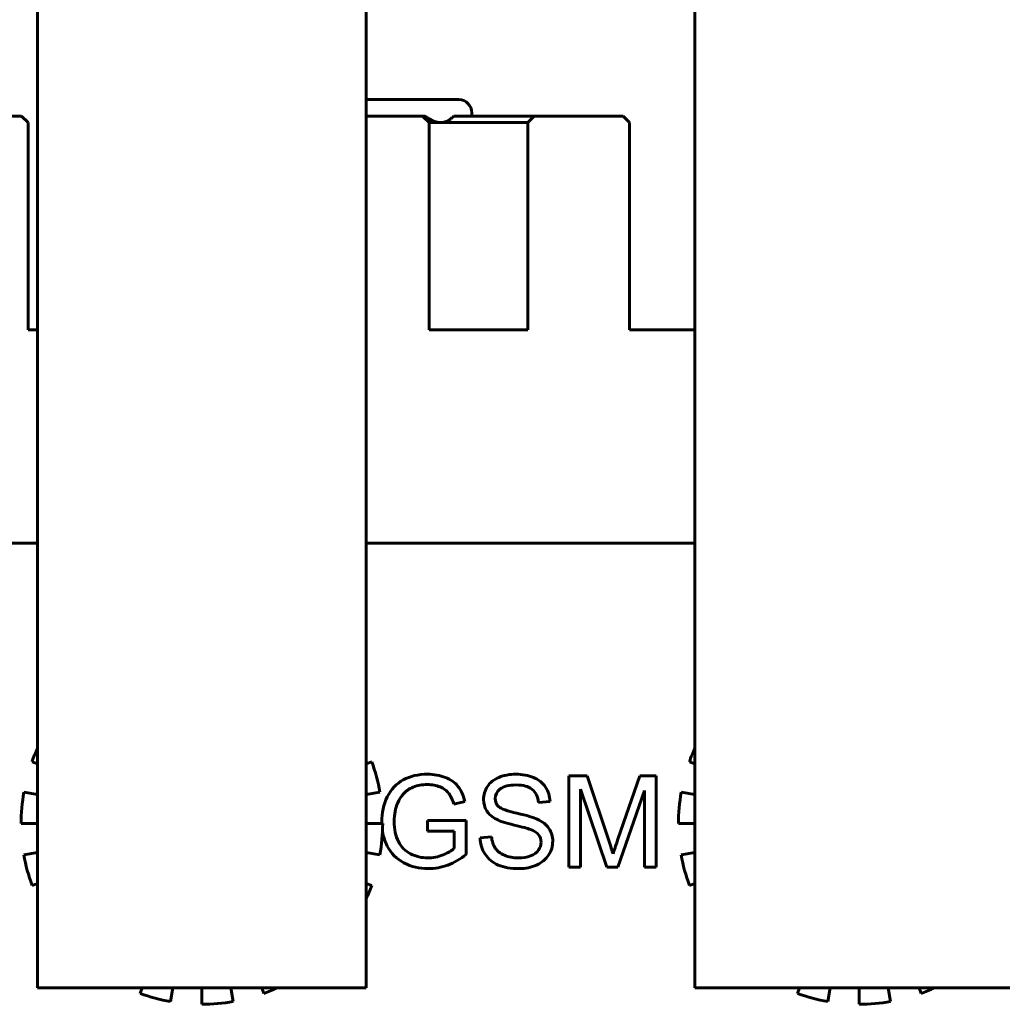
# Model space of a CAD drawing. Header units: millimetres. Extents: x -112 to 98, y -171 to 88.
# Tile 10 of 129: x 34 to 64, y -143 to -113. Entities that reach past the tile are written whole.
import ezdxf

# ---------------------------------------------------------------- set-up
doc = ezdxf.new("R2010")
doc.units = ezdxf.units.MM
doc.linetypes.add('K5LT32768', pattern=[0])

msp = doc.modelspace()

# ---------------------------------------------------------------- linework, layer by layer
at = {"color": 150, "linetype": 'K5LT32768', "lineweight": 60, "true_color": 0x0080ff}
for p, q in [((34.254, -142.135), (34.254, -59.135)), ((34.254, -142.135), (34.254, -59.135)), ((44.254, -142.135), (44.254, -59.135)), ((44.254, -142.135), (44.254, -59.135)), ((54.254, -142.135), (54.254, -59.135)), ((54.254, -142.135), (54.254, -59.135)), ((44.254, -115.108), (47.067, -115.108)), ((44.254, -115.108), (47.067, -115.108)), ((31.067, -115.608), (33.767, -115.608)), ((31.067, -115.608), (33.767, -115.608)), ((33.967, -115.808), (33.767, -115.608)), ((33.967, -115.808), (33.767, -115.608)), ((44.254, -115.608), (45.967, -115.608)), ((44.254, -115.608), (45.967, -115.608)), ((45.967, -115.608), (46.038, -115.608)), ((46.167, -115.808), (45.967, -115.608)), ((45.967, -115.608), (46.038, -115.608)), ((46.167, -115.808), (45.967, -115.608)), ((46.916, -115.608), (49.367, -115.608)), ((46.916, -115.608), (49.367, -115.608)), ((47.467, -115.508), (47.467, -115.608)), ((47.467, -115.508), (47.467, -115.608)), ((49.367, -115.608), (49.167, -115.808)), ((49.367, -115.608), (49.167, -115.808)), ((49.367, -115.608), (52.067, -115.608)), ((49.367, -115.608), (52.067, -115.608)), ((52.267, -115.808), (52.067, -115.608)), ((52.267, -115.808), (52.067, -115.608)), ((33.967, -115.808), (33.967, -117.608)), ((33.967, -115.808), (33.967, -117.608)), ((46.521, -115.808), (46.167, -115.808)), ((46.167, -115.808), (46.167, -117.608)), ((46.521, -115.808), (46.167, -115.808)), ((46.167, -115.808), (46.167, -117.608)), ((49.167, -115.808), (46.521, -115.808)), ((49.167, -115.808), (46.521, -115.808)), ((49.167, -117.608), (49.167, -115.808)), ((49.167, -117.608), (49.167, -115.808)), ((52.267, -115.808), (52.267, -117.608)), ((52.267, -115.808), (52.267, -117.608)), ((33.967, -122.108), (33.967, -117.608)), ((33.967, -122.108), (33.967, -117.608)), ((46.167, -122.108), (46.167, -117.608)), ((46.167, -122.108), (46.167, -117.608)), ((49.167, -117.608), (49.167, -122.108)), ((49.167, -117.608), (49.167, -122.108)), ((52.267, -122.108), (52.267, -117.608)), ((52.267, -122.108), (52.267, -117.608)), ((34.254, -122.108), (33.967, -122.108)), ((34.254, -122.108), (33.967, -122.108)), ((49.167, -122.108), (46.167, -122.108)), ((49.167, -122.108), (46.167, -122.108)), ((54.254, -122.108), (52.267, -122.108)), ((54.254, -122.108), (52.267, -122.108)), ((24.552, -128.608), (34.254, -128.608)), ((24.552, -128.608), (34.254, -128.608)), ((44.254, -128.608), (54.254, -128.608)), ((44.254, -128.608), (54.254, -128.608)), ((34.086, -135.253), (34.254, -135.315)), ((34.086, -135.253), (34.254, -135.315)), ((44.422, -135.253), (44.254, -135.315)), ((44.422, -135.253), (44.254, -135.315)), ((54.086, -135.253), (54.254, -135.315)), ((54.086, -135.253), (54.254, -135.315)), ((50.972, -135.68), (50.421, -135.68)), ((50.421, -135.68), (50.421, -138.459)), ((50.972, -135.68), (50.421, -135.68)), ((50.421, -135.68), (50.421, -138.459)), ((51.63, -137.647), (50.972, -135.68)), ((51.63, -137.647), (50.972, -135.68)), ((52.581, -135.68), (51.911, -137.613)), ((52.581, -135.68), (51.911, -137.613)), ((53.073, -135.68), (52.581, -135.68)), ((53.073, -135.68), (52.581, -135.68)), ((53.073, -138.459), (53.073, -135.68)), ((53.073, -138.459), (53.073, -135.68)), ((34.254, -136.253), (33.838, -136.179)), ((34.254, -136.253), (33.838, -136.179)), ((44.254, -136.253), (44.67, -136.179)), ((44.254, -136.253), (44.67, -136.179)), ((50.774, -136.092), (51.577, -138.459)), ((50.774, -138.459), (50.774, -136.092)), ((50.774, -136.092), (51.577, -138.459)), ((50.774, -138.459), (50.774, -136.092)), ((51.908, -138.459), (52.72, -136.134)), ((51.908, -138.459), (52.72, -136.134)), ((52.72, -136.134), (52.72, -138.459)), ((52.72, -136.134), (52.72, -138.459)), ((54.254, -136.253), (53.838, -136.179)), ((54.254, -136.253), (53.838, -136.179)), ((46.921, -136.549), (47.253, -136.459)), ((46.921, -136.549), (47.253, -136.459)), ((49.493, -136.491), (49.846, -136.464)), ((49.493, -136.491), (49.846, -136.464)), ((33.754, -137.135), (34.254, -137.135)), ((33.754, -137.135), (34.254, -137.135)), ((44.754, -137.135), (44.254, -137.135)), ((44.754, -137.135), (44.254, -137.135)), ((47.295, -137.043), (46.118, -137.043)), ((46.118, -137.043), (46.118, -137.369)), ((47.295, -137.043), (46.118, -137.043)), ((46.118, -137.043), (46.118, -137.369)), ((47.295, -138.072), (47.295, -137.043)), ((47.295, -138.072), (47.295, -137.043)), ((53.754, -137.135), (54.254, -137.135)), ((53.754, -137.135), (54.254, -137.135)), ((46.118, -137.369), (46.934, -137.369)), ((46.118, -137.369), (46.934, -137.369)), ((46.934, -137.369), (46.934, -137.889)), ((46.934, -137.369), (46.934, -137.889)), ((48.063, -137.535), (47.718, -137.566)), ((48.063, -137.535), (47.718, -137.566)), ((34.254, -138.016), (33.838, -138.09)), ((34.254, -138.016), (33.838, -138.09)), ((44.254, -138.016), (44.67, -138.09)), ((44.254, -138.016), (44.67, -138.09)), ((54.254, -138.016), (53.838, -138.09)), ((54.254, -138.016), (53.838, -138.09)), ((50.421, -138.459), (50.774, -138.459)), ((50.421, -138.459), (50.774, -138.459)), ((51.577, -138.459), (51.908, -138.459)), ((51.577, -138.459), (51.908, -138.459)), ((52.72, -138.459), (53.073, -138.459)), ((52.72, -138.459), (53.073, -138.459)), ((34.086, -139.016), (34.254, -138.954)), ((34.086, -139.016), (34.254, -138.954)), ((44.422, -139.016), (44.254, -138.954)), ((44.422, -139.016), (44.254, -138.954)), ((54.086, -139.016), (54.254, -138.954)), ((54.086, -139.016), (54.254, -138.954)), ((34.254, -142.135), (39.254, -142.135)), ((34.254, -142.135), (39.254, -142.135)), ((37.434, -142.135), (37.373, -142.303)), ((37.434, -142.135), (37.373, -142.303)), ((38.299, -142.551), (38.372, -142.135)), ((38.299, -142.551), (38.372, -142.135)), ((39.254, -142.135), (39.254, -142.635)), ((39.254, -142.135), (42.79, -142.135)), ((39.254, -142.135), (39.254, -142.635)), ((39.254, -142.135), (42.79, -142.135)), ((40.209, -142.551), (40.136, -142.135)), ((40.209, -142.551), (40.136, -142.135)), ((41.074, -142.135), (41.135, -142.303)), ((41.074, -142.135), (41.135, -142.303)), ((42.79, -142.135), (44.254, -142.135)), ((42.79, -142.135), (44.254, -142.135)), ((54.254, -142.135), (59.254, -142.135)), ((54.254, -142.135), (59.254, -142.135)), ((57.434, -142.135), (57.373, -142.303)), ((57.434, -142.135), (57.373, -142.303)), ((58.299, -142.551), (58.372, -142.135)), ((58.299, -142.551), (58.372, -142.135)), ((59.254, -142.135), (59.254, -142.635)), ((59.254, -142.135), (62.79, -142.135)), ((59.254, -142.135), (59.254, -142.635)), ((59.254, -142.135), (62.79, -142.135)), ((60.209, -142.551), (60.136, -142.135)), ((60.209, -142.551), (60.136, -142.135)), ((61.074, -142.135), (61.135, -142.303)), ((61.074, -142.135), (61.135, -142.303)), ((62.79, -142.135), (64.254, -142.135)), ((62.79, -142.135), (64.254, -142.135))]:
    msp.add_line(p, q, dxfattribs=at)
for centre, radius, start, end in [((47.067, -115.508), 0.4, 0, 90), ((47.067, -115.508), 0.4, 0, 90), ((39.254, -137.135), 5.5, 155.38, 160), ((39.254, -137.135), 5.5, 155.38, 160), ((59.254, -137.135), 5.5, 155.38, 160), ((59.254, -137.135), 5.5, 155.38, 160), ((39.254, -137.135), 5.5, 10, 20), ((39.254, -137.135), 5.5, 10, 20), ((39.254, -137.135), 5.5, 170, 180), ((39.254, -137.135), 5.5, 170, 180), ((59.254, -137.135), 5.5, 170, 180), ((59.254, -137.135), 5.5, 170, 180), ((39.254, -137.135), 5.5, 350, 0), ((39.254, -137.135), 5.5, 350, 0), ((39.254, -137.135), 5.5, 190, 200), ((39.254, -137.135), 5.5, 190, 200), ((59.254, -137.135), 5.5, 190, 200), ((59.254, -137.135), 5.5, 190, 200), ((39.254, -137.135), 5.5, 335.38, 340), ((39.254, -137.135), 5.5, 335.38, 340), ((39.254, -137.135), 5.5, 290, 294.62), ((39.254, -137.135), 5.5, 290, 294.62), ((59.254, -137.135), 5.5, 290, 294.62), ((59.254, -137.135), 5.5, 290, 294.62), ((39.254, -137.135), 5.5, 250, 260), ((39.254, -137.135), 5.5, 250, 260), ((39.254, -137.135), 5.5, 270, 280), ((39.254, -137.135), 5.5, 270, 280), ((59.254, -137.135), 5.5, 250, 260), ((59.254, -137.135), 5.5, 250, 260), ((59.254, -137.135), 5.5, 270, 280), ((59.254, -137.135), 5.5, 270, 280)]:
    msp.add_arc(centre, radius, start, end, dxfattribs=at)
for points, knots in [([(46.038, -115.608), (46.048, -115.615), (46.068, -115.629), (46.098, -115.65), (46.127, -115.668), (46.156, -115.686), (46.184, -115.703), (46.211, -115.718), (46.238, -115.731), (46.264, -115.744), (46.288, -115.755), (46.312, -115.765), (46.334, -115.773), (46.355, -115.78), (46.375, -115.786), (46.393, -115.791), (46.41, -115.795), (46.425, -115.798), (46.442, -115.801), (46.463, -115.804), (46.49, -115.807), (46.51, -115.808), (46.521, -115.808)], [0, 0, 0, 0, 0.063416, 0.125516, 0.186344, 0.245167, 0.303089, 0.358868, 0.413463, 0.465931, 0.517562, 0.565991, 0.612174, 0.654643, 0.695591, 0.732644, 0.767311, 0.798954, 0.829902, 0.871816, 0.928513, 1, 1, 1, 1]), ([(46.038, -115.608), (46.048, -115.615), (46.068, -115.629), (46.098, -115.65), (46.127, -115.668), (46.156, -115.686), (46.184, -115.703), (46.211, -115.718), (46.238, -115.731), (46.264, -115.744), (46.288, -115.755), (46.312, -115.765), (46.334, -115.773), (46.355, -115.78), (46.375, -115.786), (46.393, -115.791), (46.41, -115.795), (46.425, -115.798), (46.442, -115.801), (46.463, -115.804), (46.49, -115.807), (46.51, -115.808), (46.521, -115.808)], [0, 0, 0, 0, 0.063416, 0.125516, 0.186344, 0.245167, 0.303089, 0.358868, 0.413463, 0.465931, 0.517562, 0.565991, 0.612174, 0.654643, 0.695591, 0.732644, 0.767311, 0.798954, 0.829902, 0.871816, 0.928513, 1, 1, 1, 1]), ([(46.521, -115.808), (46.542, -115.808), (46.577, -115.805), (46.621, -115.797), (46.651, -115.788), (46.671, -115.781), (46.687, -115.776), (46.7, -115.77), (46.715, -115.763), (46.73, -115.756), (46.746, -115.747), (46.764, -115.736), (46.791, -115.719), (46.816, -115.7), (46.837, -115.683), (46.847, -115.675), (46.857, -115.666), (46.867, -115.657), (46.877, -115.648), (46.887, -115.638), (46.9, -115.625), (46.909, -115.615), (46.916, -115.608)], [0, 0, 0, 0, 0.131216, 0.230744, 0.298925, 0.339697, 0.376224, 0.408386, 0.440364, 0.481897, 0.522813, 0.563057, 0.622086, 0.73797, 0.766721, 0.79545, 0.824244, 0.853132, 0.882211, 0.911402, 0.940802, 1, 1, 1, 1]), ([(46.521, -115.808), (46.542, -115.808), (46.577, -115.805), (46.621, -115.797), (46.651, -115.788), (46.671, -115.781), (46.687, -115.776), (46.7, -115.77), (46.715, -115.763), (46.73, -115.756), (46.746, -115.747), (46.764, -115.736), (46.791, -115.719), (46.816, -115.7), (46.837, -115.683), (46.847, -115.675), (46.857, -115.666), (46.867, -115.657), (46.877, -115.648), (46.887, -115.638), (46.9, -115.625), (46.909, -115.615), (46.916, -115.608)], [0, 0, 0, 0, 0.131216, 0.230744, 0.298925, 0.339697, 0.376224, 0.408386, 0.440364, 0.481897, 0.522813, 0.563057, 0.622086, 0.73797, 0.766721, 0.79545, 0.824244, 0.853132, 0.882211, 0.911402, 0.940802, 1, 1, 1, 1]), ([(48.216, -137.006), (48.318, -137.061), (48.497, -137.118), (49.008, -137.241), (49.173, -137.286), (49.248, -137.315)], [0, 0, 0, 0, 0.5, 0.5, 1, 1, 1, 1]), ([(48.216, -137.006), (48.318, -137.061), (48.497, -137.118), (49.008, -137.241), (49.173, -137.286), (49.248, -137.315)], [0, 0, 0, 0, 0.5, 0.5, 1, 1, 1, 1])]:
    msp.add_open_spline(points, degree=3, knots=knots, dxfattribs=at)
for points in [[(46.116, -135.634), (45.839, -135.634), (45.594, -135.691), (45.382, -135.805)], [(46.116, -135.634), (45.839, -135.634), (45.594, -135.691), (45.382, -135.805)], [(46.661, -135.732), (46.498, -135.666), (46.316, -135.634), (46.116, -135.634)], [(46.661, -135.732), (46.498, -135.666), (46.316, -135.634), (46.116, -135.634)], [(48.801, -135.634), (48.614, -135.634), (48.444, -135.666), (48.291, -135.729)], [(48.801, -135.634), (48.614, -135.634), (48.444, -135.666), (48.291, -135.729)], [(49.346, -135.733), (49.189, -135.667), (49.007, -135.634), (48.801, -135.634)], [(49.346, -135.733), (49.189, -135.667), (49.007, -135.634), (48.801, -135.634)], [(45.382, -135.805), (45.169, -135.918), (45.007, -136.092), (44.894, -136.326)], [(45.382, -135.805), (45.169, -135.918), (45.007, -136.092), (44.894, -136.326)], [(45.682, -136.025), (45.805, -135.974), (45.95, -135.948), (46.118, -135.948)], [(45.682, -136.025), (45.805, -135.974), (45.95, -135.948), (46.118, -135.948)], [(46.118, -135.948), (46.258, -135.948), (46.386, -135.973), (46.5, -136.021)], [(46.118, -135.948), (46.258, -135.948), (46.386, -135.973), (46.5, -136.021)], [(47.043, -136.003), (46.951, -135.887), (46.823, -135.797), (46.661, -135.732)], [(47.043, -136.003), (46.951, -135.887), (46.823, -135.797), (46.661, -135.732)], [(47.253, -136.459), (47.205, -136.272), (47.135, -136.12), (47.043, -136.003)], [(47.253, -136.459), (47.205, -136.272), (47.135, -136.12), (47.043, -136.003)], [(47.942, -136.007), (47.863, -136.129), (47.823, -136.26), (47.823, -136.401)], [(47.942, -136.007), (47.863, -136.129), (47.823, -136.26), (47.823, -136.401)], [(48.291, -135.729), (48.138, -135.792), (48.022, -135.885), (47.942, -136.007)], [(48.291, -135.729), (48.138, -135.792), (48.022, -135.885), (47.942, -136.007)], [(48.329, -136.082), (48.43, -136.001), (48.593, -135.96), (48.816, -135.96)], [(48.329, -136.082), (48.43, -136.001), (48.593, -135.96), (48.816, -135.96)], [(48.816, -135.96), (49.029, -135.96), (49.191, -136.004), (49.3, -136.094)], [(48.816, -135.96), (49.029, -135.96), (49.191, -136.004), (49.3, -136.094)], [(49.709, -136.026), (49.625, -135.897), (49.504, -135.799), (49.346, -135.733)], [(49.709, -136.026), (49.625, -135.897), (49.504, -135.799), (49.346, -135.733)], [(45.211, -136.502), (45.252, -136.403), (45.311, -136.311), (45.386, -136.228)], [(45.211, -136.502), (45.252, -136.403), (45.311, -136.311), (45.386, -136.228)], [(45.386, -136.228), (45.461, -136.144), (45.56, -136.076), (45.682, -136.025)], [(45.386, -136.228), (45.461, -136.144), (45.56, -136.076), (45.682, -136.025)], [(46.5, -136.021), (46.615, -136.07), (46.704, -136.134), (46.766, -136.215)], [(46.5, -136.021), (46.615, -136.07), (46.704, -136.134), (46.766, -136.215)], [(46.766, -136.215), (46.827, -136.297), (46.879, -136.408), (46.921, -136.549)], [(46.766, -136.215), (46.827, -136.297), (46.879, -136.408), (46.921, -136.549)], [(48.176, -136.377), (48.176, -136.262), (48.227, -136.164), (48.329, -136.082)], [(48.176, -136.377), (48.176, -136.262), (48.227, -136.164), (48.329, -136.082)], [(49.3, -136.094), (49.41, -136.184), (49.474, -136.316), (49.493, -136.491)], [(49.3, -136.094), (49.41, -136.184), (49.474, -136.316), (49.493, -136.491)], [(49.846, -136.464), (49.839, -136.301), (49.794, -136.155), (49.709, -136.026)], [(49.846, -136.464), (49.839, -136.301), (49.794, -136.155), (49.709, -136.026)], [(44.894, -136.326), (44.781, -136.561), (44.724, -136.813), (44.724, -137.083)], [(44.894, -136.326), (44.781, -136.561), (44.724, -136.813), (44.724, -137.083)], [(45.105, -137.063), (45.105, -136.861), (45.14, -136.675), (45.211, -136.502)], [(45.105, -137.063), (45.105, -136.861), (45.14, -136.675), (45.211, -136.502)], [(47.823, -136.401), (47.823, -136.528), (47.855, -136.644), (47.92, -136.747)], [(47.823, -136.401), (47.823, -136.528), (47.855, -136.644), (47.92, -136.747)], [(48.284, -136.623), (48.212, -136.559), (48.176, -136.477), (48.176, -136.377)], [(48.284, -136.623), (48.212, -136.559), (48.176, -136.477), (48.176, -136.377)], [(47.92, -136.747), (47.985, -136.85), (48.083, -136.936), (48.216, -137.006)], [(47.92, -136.747), (47.985, -136.85), (48.083, -136.936), (48.216, -137.006)], [(48.839, -136.821), (48.54, -136.754), (48.355, -136.687), (48.284, -136.623)], [(48.839, -136.821), (48.54, -136.754), (48.355, -136.687), (48.284, -136.623)], [(49.454, -136.999), (49.343, -136.948), (49.138, -136.889), (48.839, -136.821)], [(49.454, -136.999), (49.343, -136.948), (49.138, -136.889), (48.839, -136.821)], [(44.724, -137.083), (44.724, -137.1), (44.724, -137.118), (44.725, -137.135)], [(44.724, -137.083), (44.724, -137.1), (44.724, -137.118), (44.725, -137.135)], [(45.232, -137.686), (45.148, -137.519), (45.105, -137.311), (45.105, -137.063)], [(45.232, -137.686), (45.148, -137.519), (45.105, -137.311), (45.105, -137.063)], [(49.812, -137.281), (49.735, -137.167), (49.616, -137.073), (49.454, -136.999)], [(49.812, -137.281), (49.735, -137.167), (49.616, -137.073), (49.454, -136.999)], [(44.749, -137.381), (44.775, -137.538), (44.824, -137.686), (44.895, -137.824)], [(44.749, -137.381), (44.775, -137.538), (44.824, -137.686), (44.895, -137.824)], [(49.248, -137.315), (49.364, -137.359), (49.448, -137.414), (49.498, -137.478)], [(49.248, -137.315), (49.364, -137.359), (49.448, -137.414), (49.498, -137.478)], [(49.498, -137.478), (49.549, -137.544), (49.574, -137.619), (49.574, -137.706)], [(49.498, -137.478), (49.549, -137.544), (49.574, -137.619), (49.574, -137.706)], [(49.928, -137.675), (49.928, -137.526), (49.889, -137.395), (49.812, -137.281)], [(49.928, -137.675), (49.928, -137.526), (49.889, -137.395), (49.812, -137.281)], [(45.605, -138.058), (45.442, -137.977), (45.318, -137.853), (45.232, -137.686)], [(45.605, -138.058), (45.442, -137.977), (45.318, -137.853), (45.232, -137.686)], [(47.718, -137.566), (47.723, -137.752), (47.773, -137.918), (47.871, -138.065)], [(47.718, -137.566), (47.723, -137.752), (47.773, -137.918), (47.871, -138.065)], [(48.178, -137.879), (48.118, -137.79), (48.08, -137.675), (48.063, -137.535)], [(48.178, -137.879), (48.118, -137.79), (48.08, -137.675), (48.063, -137.535)], [(49.574, -137.706), (49.574, -137.791), (49.548, -137.871), (49.495, -137.944)], [(49.574, -137.706), (49.574, -137.791), (49.548, -137.871), (49.495, -137.944)], [(49.801, -138.092), (49.885, -137.962), (49.928, -137.823), (49.928, -137.675)], [(49.801, -138.092), (49.885, -137.962), (49.928, -137.823), (49.928, -137.675)], [(51.763, -138.059), (51.735, -137.967), (51.691, -137.83), (51.63, -137.647)], [(51.763, -138.059), (51.735, -137.967), (51.691, -137.83), (51.63, -137.647)], [(51.911, -137.613), (51.844, -137.809), (51.794, -137.958), (51.763, -138.059)], [(51.911, -137.613), (51.844, -137.809), (51.794, -137.958), (51.763, -138.059)], [(44.895, -137.824), (45.008, -138.044), (45.177, -138.214), (45.4, -138.33)], [(44.895, -137.824), (45.008, -138.044), (45.177, -138.214), (45.4, -138.33)], [(46.124, -138.18), (45.94, -138.18), (45.768, -138.139), (45.605, -138.058)], [(46.124, -138.18), (45.94, -138.18), (45.768, -138.139), (45.605, -138.058)], [(46.59, -138.087), (46.438, -138.149), (46.283, -138.18), (46.124, -138.18)], [(46.59, -138.087), (46.438, -138.149), (46.283, -138.18), (46.124, -138.18)], [(46.934, -137.889), (46.856, -137.96), (46.741, -138.025), (46.59, -138.087)], [(46.934, -137.889), (46.856, -137.96), (46.741, -138.025), (46.59, -138.087)], [(46.736, -138.397), (46.928, -138.324), (47.115, -138.216), (47.295, -138.072)], [(46.736, -138.397), (46.928, -138.324), (47.115, -138.216), (47.295, -138.072)], [(47.871, -138.065), (47.967, -138.213), (48.1, -138.322), (48.27, -138.396)], [(47.871, -138.065), (47.967, -138.213), (48.1, -138.322), (48.27, -138.396)], [(48.458, -138.097), (48.331, -138.041), (48.238, -137.969), (48.178, -137.879)], [(48.458, -138.097), (48.331, -138.041), (48.238, -137.969), (48.178, -137.879)], [(48.884, -138.18), (48.726, -138.18), (48.584, -138.152), (48.458, -138.097)], [(48.884, -138.18), (48.726, -138.18), (48.584, -138.152), (48.458, -138.097)], [(49.495, -137.944), (49.443, -138.017), (49.363, -138.075), (49.256, -138.117)], [(49.495, -137.944), (49.443, -138.017), (49.363, -138.075), (49.256, -138.117)], [(49.436, -138.397), (49.595, -138.324), (49.716, -138.223), (49.801, -138.092)], [(49.436, -138.397), (49.595, -138.324), (49.716, -138.223), (49.801, -138.092)], [(45.4, -138.33), (45.623, -138.447), (45.871, -138.506), (46.144, -138.506)], [(45.4, -138.33), (45.623, -138.447), (45.871, -138.506), (46.144, -138.506)], [(46.144, -138.506), (46.346, -138.506), (46.544, -138.469), (46.736, -138.397)], [(46.144, -138.506), (46.346, -138.506), (46.544, -138.469), (46.736, -138.397)], [(48.27, -138.396), (48.44, -138.469), (48.65, -138.506), (48.901, -138.506)], [(48.27, -138.396), (48.44, -138.469), (48.65, -138.506), (48.901, -138.506)], [(49.256, -138.117), (49.148, -138.159), (49.025, -138.18), (48.884, -138.18)], [(49.256, -138.117), (49.148, -138.159), (49.025, -138.18), (48.884, -138.18)], [(48.901, -138.506), (49.1, -138.506), (49.278, -138.469), (49.436, -138.397)], [(48.901, -138.506), (49.1, -138.506), (49.278, -138.469), (49.436, -138.397)]]:
    msp.add_open_spline(points, degree=3, dxfattribs=at)

doc.saveas('drawing.dxf')
